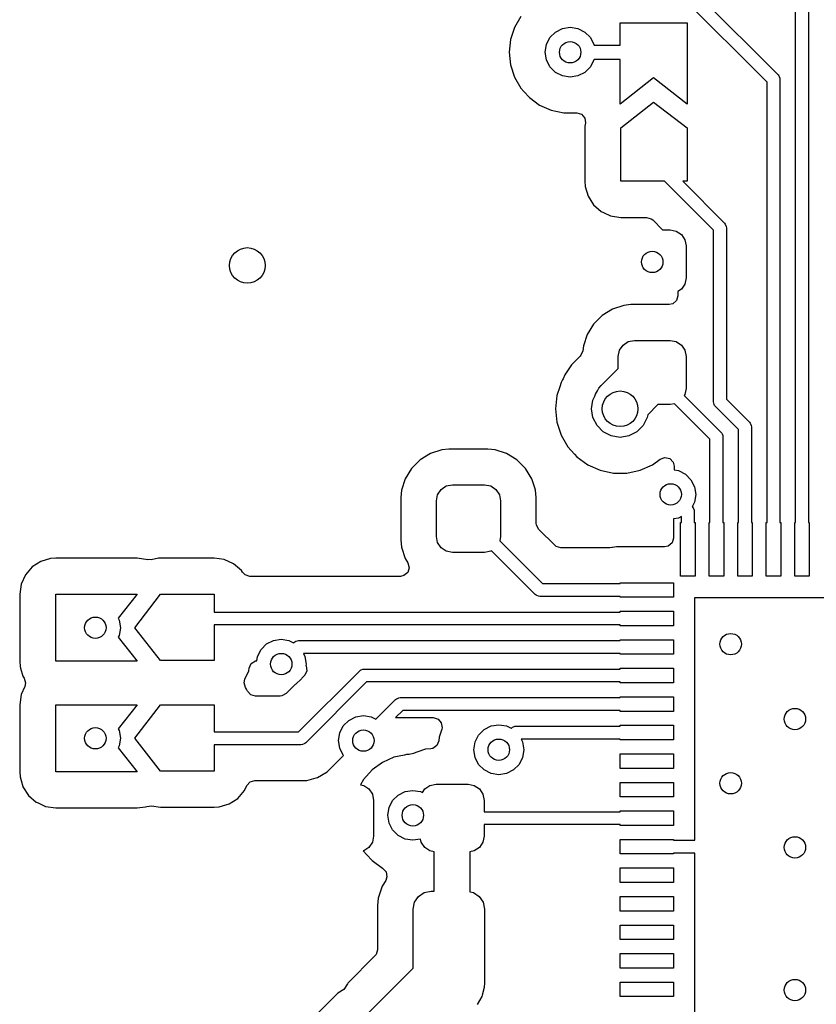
# Model space of a CAD drawing. Extents: x 70 to 224, y -154 to -54.
# Tile 32 of 55: x 115 to 126, y -89 to -75. Entities that reach past the tile are written whole.
import ezdxf

# ---------------------------------------------------------------- set-up
doc = ezdxf.new("R2010")
doc.units = 0
doc.layers.add('BLACK', color=7, linetype='CONTINUOUS')

msp = doc.modelspace()

# ---------------------------------------------------------------- linework, layer by layer
at = {"layer": 'BLACK', "linetype": 'CONTINUOUS'}
for p, q in [((118.560834, -68.81636), (125.563639, -75.819166)), ((125.41, -75.920085), (118.459914, -68.97)), ((125.809999, -82.094899), (125.809999, -74.20142)), ((125.989999, -74.18901), (125.989999, -82.094899)), ((121.95814, -74.997336), (121.86875, -75.152164)), ((123.35, -75.4), (123.35, -75.09)), ((123.35, -75.09), (124.29, -75.09)), ((124.29, -75.09), (124.29, -76.23)), ((121.868747, -75.15217), (121.813504, -75.322192)), ((121.86875, -75.152164), (121.868747, -75.15217)), ((122.366844, -75.294275), (122.444275, -75.216844)), ((122.444275, -75.216844), (122.541844, -75.16713)), ((122.541844, -75.16713), (122.65, -75.15)), ((122.65, -75.15), (122.758156, -75.16713)), ((122.758156, -75.16713), (122.855725, -75.216844)), ((122.855725, -75.216844), (122.933156, -75.294275)), ((121.813503, -75.322194), (121.794815, -75.5)), ((121.813504, -75.322192), (121.813503, -75.322194)), ((122.31713, -75.391844), (122.366844, -75.294275)), ((122.933156, -75.294275), (122.98287, -75.391844)), ((121.794815, -75.5), (121.813503, -75.677805)), ((122.3, -75.5), (122.31713, -75.391844)), ((122.31713, -75.608156), (122.3, -75.5)), ((122.98287, -75.391844), (122.984162, -75.4)), ((122.984162, -75.4), (123.35, -75.4)), ((122.366844, -75.705725), (122.31713, -75.608156)), ((122.98287, -75.608156), (122.933156, -75.705725)), ((122.984162, -75.6), (122.98287, -75.608156)), ((123.35, -75.6), (122.984162, -75.6)), ((123.35, -76.23), (123.35, -75.6)), ((121.813503, -75.677805), (121.813504, -75.677807)), ((121.813504, -75.677807), (121.868747, -75.847829)), ((122.444275, -75.783156), (122.366844, -75.705725)), ((122.541844, -75.83287), (122.444275, -75.783156)), ((122.855725, -75.783156), (122.758156, -75.83287)), ((122.933156, -75.705725), (122.855725, -75.783156)), ((121.868747, -75.847829), (121.86875, -75.847835)), ((121.86875, -75.847835), (121.958141, -76.002665)), ((122.65, -75.85), (122.541844, -75.83287)), ((122.758156, -75.83287), (122.65, -75.85)), ((123.82, -75.86), (123.35, -76.23)), ((124.29, -76.23), (123.82, -75.86)), ((125.41, -82.094899), (125.41, -75.920085)), ((125.563639, -75.819166), (125.574832, -75.832804)), ((125.574832, -75.832804), (125.578768, -75.842306)), ((125.578768, -75.842306), (125.588271, -75.865248)), ((125.588271, -75.865248), (125.59, -75.882806)), ((125.59, -75.882806), (125.59, -82.094899)), ((121.958141, -76.002665), (121.999812, -76.048946)), ((121.999812, -76.048946), (122.077764, -76.135521)), ((122.077764, -76.135521), (122.077767, -76.135523)), ((122.077767, -76.135523), (122.07777, -76.135526)), ((122.07777, -76.135526), (122.222407, -76.240612)), ((123.36, -76.56), (123.82, -76.2)), ((123.82, -76.2), (124.29, -76.56)), ((122.222407, -76.240612), (122.385733, -76.313329)), ((122.385733, -76.313329), (122.560609, -76.3505)), ((122.560609, -76.3505), (122.56061, -76.3505)), ((122.56061, -76.3505), (122.741518, -76.3505)), ((122.741518, -76.3505), (122.808557, -76.370185)), ((122.808557, -76.370185), (122.854312, -76.422989)), ((122.854312, -76.422989), (122.864255, -76.492145)), ((122.857609, -76.538376), (122.8545, -76.560001)), ((122.8545, -76.560001), (122.8545, -77.310002)), ((122.864255, -76.492145), (122.857609, -76.538376)), ((123.36, -77.31), (123.36, -76.56)), ((124.29, -76.56), (124.29, -77.31)), ((122.8545, -77.310002), (122.859644, -77.38194)), ((123.97272, -77.31), (123.36, -77.31)), ((124.66, -77.997279), (123.97272, -77.31)), ((124.29, -77.31), (124.22728, -77.31)), ((124.22728, -77.31), (124.81364, -77.896361)), ((122.859644, -77.38194), (122.900182, -77.519994)), ((122.900182, -77.519994), (122.977967, -77.64103)), ((122.977967, -77.64103), (122.977971, -77.641034)), ((122.977971, -77.641034), (123.048525, -77.70217)), ((123.048525, -77.70217), (123.086706, -77.735254)), ((123.086706, -77.735254), (123.117903, -77.749501)), ((123.117903, -77.749501), (123.21758, -77.795023)), ((123.21758, -77.795023), (123.217583, -77.795023)), ((123.217583, -77.795023), (123.217584, -77.795024)), ((123.217584, -77.795024), (123.36, -77.8155)), ((123.36, -77.8155), (123.719045, -77.8155)), ((123.719045, -77.8155), (123.786084, -77.835185)), ((123.786084, -77.835185), (123.806726, -77.851819)), ((123.806726, -77.851819), (123.944907, -77.99)), ((123.944907, -77.99), (124.05, -77.99)), ((124.05, -77.99), (124.136104, -78.007127)), ((124.66, -80.402598), (124.66, -77.997279)), ((124.81364, -77.896361), (124.824833, -77.909999)), ((124.824833, -77.909999), (124.838023, -77.941844)), ((124.838023, -77.941844), (124.838271, -77.942442)), ((124.838271, -77.942442), (124.84, -77.96)), ((124.84, -77.96), (124.84, -80.365318)), ((124.136104, -78.007127), (124.209099, -78.055901)), ((124.209099, -78.055901), (124.257873, -78.128896)), ((124.257873, -78.128896), (124.275, -78.215)), ((124.275, -78.215), (124.275, -78.665)), ((124.275, -78.665), (124.257873, -78.751104)), ((124.209099, -78.824099), (124.1595, -78.85724)), ((124.257873, -78.751104), (124.209099, -78.824099)), ((124.1595, -78.9155), (124.139815, -78.982539)), ((124.1595, -78.85724), (124.1595, -78.9155)), ((123.241294, -79.103001), (123.096959, -79.192029)), ((123.241305, -79.102996), (123.241294, -79.103001)), ((123.402289, -79.049651), (123.241305, -79.102996)), ((123.402292, -79.04965), (123.402289, -79.049651)), ((123.501644, -79.039501), (123.402292, -79.04965)), ((123.501662, -79.0395), (123.501644, -79.039501)), ((124.0355, -79.0395), (123.501662, -79.0395)), ((124.087011, -79.028294), (124.0355, -79.0395)), ((124.139815, -78.982539), (124.087011, -79.028294)), ((123.096955, -79.192032), (122.977032, -79.311955)), ((123.096959, -79.192029), (123.096955, -79.192032)), ((122.977029, -79.311959), (122.888001, -79.456294)), ((122.977032, -79.311955), (122.977029, -79.311959)), ((122.887996, -79.456305), (122.834651, -79.61729)), ((122.888001, -79.456294), (122.887996, -79.456305)), ((122.834651, -79.61729), (122.827765, -79.684689)), ((123.342127, -79.678896), (123.390901, -79.605901)), ((123.390901, -79.605901), (123.463896, -79.557127)), ((123.463896, -79.557127), (123.55, -79.54)), ((123.55, -79.54), (124.05, -79.54)), ((124.05, -79.54), (124.136104, -79.557127)), ((124.136104, -79.557127), (124.209099, -79.605901)), ((124.209099, -79.605901), (124.257873, -79.678896)), ((122.791899, -79.759956), (122.669957, -79.881897)), ((122.79213, -79.759725), (122.791899, -79.759956)), ((122.792319, -79.759535), (122.79213, -79.759725)), ((122.801368, -79.74938), (122.792319, -79.759535)), ((122.827765, -79.684689), (122.801368, -79.74938)), ((123.325, -79.765), (123.342127, -79.678896)), ((123.325, -79.93467), (123.325, -79.765)), ((124.257873, -79.678896), (124.275, -79.765)), ((124.275, -79.765), (124.275, -80.215)), ((122.669951, -79.881905), (122.574143, -80.025292)), ((122.669957, -79.881897), (122.669951, -79.881905)), ((123.084835, -80.174835), (123.325, -79.93467)), ((122.574141, -80.025296), (122.551551, -80.079829)), ((122.574143, -80.025292), (122.574141, -80.025296)), ((122.503148, -80.192262), (122.464326, -80.311744)), ((122.52282, -80.131718), (122.503148, -80.192262)), ((122.522823, -80.13171), (122.52282, -80.131718)), ((122.544382, -80.094366), (122.522823, -80.13171)), ((122.551551, -80.079829), (122.544382, -80.094366)), ((123.031537, -80.24801), (123.052492, -80.211714)), ((123.052492, -80.211714), (123.0525, -80.211705)), ((123.0525, -80.211705), (123.084835, -80.174835)), ((122.464326, -80.311744), (122.44454, -80.5)), ((122.969577, -80.376393), (122.996065, -80.324407)), ((122.996065, -80.324407), (123.003545, -80.296493)), ((123.003545, -80.296493), (123.031537, -80.24801)), ((124.257873, -80.301104), (124.250066, -80.312787)), ((124.250066, -80.312787), (124.763639, -80.82636)), ((124.275, -80.215), (124.257873, -80.301104)), ((122.95, -80.5), (122.969577, -80.376393)), ((123.88033, -80.44), (123.736764, -80.583565)), ((124.05, -80.44), (123.88033, -80.44)), ((124.110655, -80.427934), (124.05, -80.44)), ((124.609999, -80.927278), (124.110655, -80.427934)), ((124.661729, -80.420156), (124.66, -80.402598)), ((124.669949, -80.44), (124.661729, -80.420156)), ((124.675168, -80.4526), (124.669949, -80.44)), ((124.68636, -80.466238), (124.675168, -80.4526)), ((125.010001, -80.789878), (124.68636, -80.466238)), ((124.84, -80.365318), (125.16364, -80.688959)), ((122.44454, -80.5), (122.464326, -80.688256)), ((122.969577, -80.623607), (122.95, -80.5)), ((123.026393, -80.735114), (122.969577, -80.623607)), ((123.730423, -80.623607), (123.673607, -80.735114)), ((123.736764, -80.583565), (123.730423, -80.623607)), ((122.464326, -80.688256), (122.464327, -80.688259)), ((122.464327, -80.688259), (122.522818, -80.868277)), ((123.114886, -80.823607), (123.026393, -80.735114)), ((123.673607, -80.735114), (123.585114, -80.823607)), ((125.16364, -80.688959), (125.174833, -80.702597)), ((125.174833, -80.702597), (125.177806, -80.709776)), ((125.177806, -80.709776), (125.188272, -80.735041)), ((125.188272, -80.735041), (125.190001, -80.752599)), ((125.190001, -80.752599), (125.190001, -82.094899)), ((122.522818, -80.868277), (122.522821, -80.868284)), ((122.522821, -80.868284), (122.617467, -81.032216)), ((123.226393, -80.880423), (123.114886, -80.823607)), ((123.35, -80.9), (123.226393, -80.880423)), ((123.473607, -80.880423), (123.35, -80.9)), ((123.585114, -80.823607), (123.473607, -80.880423)), ((124.763639, -80.82636), (124.774832, -80.839998)), ((124.774832, -80.839998), (124.779435, -80.851112)), ((124.779435, -80.851112), (124.78827, -80.872441)), ((124.78827, -80.872441), (124.789999, -80.889999)), ((124.789999, -80.889999), (124.789999, -82.094899)), ((125.010001, -82.094899), (125.010001, -80.789878)), ((122.617467, -81.032216), (122.709647, -81.134592)), ((124.609999, -82.094899), (124.609999, -80.927278)), ((120.691294, -81.128001), (120.546959, -81.217029)), ((120.691305, -81.127996), (120.691294, -81.128001)), ((120.852289, -81.074651), (120.691305, -81.127996)), ((120.852292, -81.07465), (120.852289, -81.074651)), ((120.951644, -81.064501), (120.852292, -81.07465)), ((120.951662, -81.0645), (120.951644, -81.064501)), ((121.498346, -81.0645), (120.951662, -81.0645)), ((121.597709, -81.074651), (121.498346, -81.0645)), ((121.758694, -81.127996), (121.597709, -81.074651)), ((121.758697, -81.127997), (121.758694, -81.127996)), ((121.758699, -81.127998), (121.758697, -81.127997)), ((121.758705, -81.128001), (121.758699, -81.127998)), ((121.90304, -81.217029), (121.758705, -81.128001)), ((122.709647, -81.134592), (122.744129, -81.172888)), ((122.744129, -81.172888), (122.897265, -81.284148)), ((123.912614, -81.204316), (123.97842, -81.180836)), ((123.97842, -81.180836), (124.046474, -81.196661)), ((120.546955, -81.217032), (120.427032, -81.336955)), ((120.546959, -81.217029), (120.546955, -81.217032)), ((121.903044, -81.217032), (121.90304, -81.217029)), ((122.022967, -81.336955), (121.903044, -81.217032)), ((122.897265, -81.284148), (122.89727, -81.284151)), ((122.89727, -81.284151), (123.070192, -81.361142)), ((123.629803, -81.361144), (123.80273, -81.284151)), ((123.80273, -81.284151), (123.912614, -81.204316)), ((124.046474, -81.196661), (124.095169, -81.246767)), ((124.095169, -81.246767), (124.109499, -81.304634)), ((124.109499, -81.304634), (124.109499, -81.357839)), ((120.427029, -81.336959), (120.338001, -81.481294)), ((120.427032, -81.336955), (120.427029, -81.336959)), ((122.02297, -81.336959), (122.022967, -81.336955)), ((122.111998, -81.481294), (122.02297, -81.336959)), ((123.070192, -81.361142), (123.070197, -81.361144)), ((123.070197, -81.361144), (123.255354, -81.4005)), ((123.255354, -81.4005), (123.255355, -81.4005)), ((123.255355, -81.4005), (123.444644, -81.4005)), ((123.444644, -81.4005), (123.444646, -81.4005)), ((123.444646, -81.4005), (123.629803, -81.361144)), ((124.109499, -81.357839), (124.168156, -81.36713)), ((124.168156, -81.36713), (124.265725, -81.416844)), ((124.265725, -81.416844), (124.343156, -81.494275)), ((120.337996, -81.481305), (120.284651, -81.64229)), ((120.338001, -81.481294), (120.337996, -81.481305)), ((120.840901, -81.630901), (120.913896, -81.582127)), ((120.913896, -81.582127), (121, -81.565)), ((121, -81.565), (121.45, -81.565)), ((121.45, -81.565), (121.536104, -81.582127)), ((121.536104, -81.582127), (121.609099, -81.630901)), ((122.111999, -81.481297), (122.111998, -81.481294)), ((122.112003, -81.481303), (122.111999, -81.481297)), ((122.153414, -81.606274), (122.112003, -81.481303)), ((124.343156, -81.494275), (124.39287, -81.591844)), ((124.39287, -81.591844), (124.41, -81.7)), ((120.284651, -81.64229), (120.2745, -81.741647)), ((120.775, -81.79), (120.792127, -81.703896)), ((120.792127, -81.703896), (120.840901, -81.630901)), ((121.609099, -81.630901), (121.657873, -81.703896)), ((121.657873, -81.703896), (121.675, -81.79)), ((122.165348, -81.642289), (122.153414, -81.606274)), ((122.165349, -81.642292), (122.165348, -81.642289)), ((122.175498, -81.741644), (122.165349, -81.642292)), ((124.41, -81.7), (124.39287, -81.808156)), ((120.2745, -81.741647), (120.2745, -82.338337)), ((120.775, -82.29), (120.775, -81.79)), ((121.675, -81.79), (121.675, -82.29)), ((122.175499, -81.741662), (122.175498, -81.741644)), ((122.175499, -82.104044), (122.175499, -81.741662)), ((124.39287, -81.808156), (124.359981, -81.872702)), ((124.359981, -81.872702), (124.363639, -81.87636)), ((124.363639, -81.87636), (124.374832, -81.889998)), ((124.374832, -81.889998), (124.374832, -81.889999)), ((124.374832, -81.889999), (124.388271, -81.922442)), ((124.388271, -81.922442), (124.39, -81.94)), ((124.39, -81.94), (124.39, -82.094899)), ((122.178333, -82.130402), (122.175499, -82.104044)), ((122.211818, -82.191725), (122.178333, -82.130402)), ((124.0975, -82.047015), (124.097499, -82.047034)), ((124.097499, -82.047034), (124.097499, -82.313502)), ((124.097823, -82.044009), (124.0975, -82.047015)), ((124.168156, -82.03287), (124.097823, -82.044009)), ((124.21, -82.011549), (124.168156, -82.03287)), ((124.198, -82.844899), (124.198, -82.094899)), ((124.198, -82.094899), (124.21, -82.094899)), ((124.21, -82.094899), (124.21, -82.011549)), ((124.39, -82.094899), (124.402, -82.094899)), ((124.402, -82.094899), (124.402, -82.844899)), ((124.597999, -82.844899), (124.597999, -82.094899)), ((124.597999, -82.094899), (124.609999, -82.094899)), ((124.789999, -82.094899), (124.801999, -82.094899)), ((124.801999, -82.094899), (124.801999, -82.844899)), ((124.998001, -82.844899), (124.998001, -82.094899)), ((124.998001, -82.094899), (125.010001, -82.094899)), ((125.190001, -82.094899), (125.202001, -82.094899)), ((125.202001, -82.094899), (125.202001, -82.844899)), ((125.398, -82.844899), (125.398, -82.094899)), ((125.398, -82.094899), (125.41, -82.094899)), ((125.59, -82.094899), (125.602, -82.094899)), ((125.602, -82.094899), (125.602, -82.844899)), ((125.797999, -82.844899), (125.797999, -82.094899)), ((125.797999, -82.094899), (125.809999, -82.094899)), ((125.989999, -82.094899), (126.001999, -82.094899)), ((126.001999, -82.094899), (126.001999, -82.844899)), ((122.433276, -82.413183), (122.211818, -82.191725)), ((120.2745, -82.338337), (120.274501, -82.338355)), ((120.274501, -82.338355), (120.28465, -82.437707)), ((120.792127, -82.376104), (120.775, -82.29)), ((120.840901, -82.449099), (120.792127, -82.376104)), ((121.675, -82.29), (121.662935, -82.350655)), ((121.662935, -82.350655), (122.262281, -82.950002)), ((122.453918, -82.429817), (122.433276, -82.413183)), ((124.077814, -82.380541), (124.02501, -82.426296)), ((124.097499, -82.313502), (124.077814, -82.380541)), ((120.28465, -82.437707), (120.284651, -82.43771)), ((120.284651, -82.43771), (120.337996, -82.598694)), ((120.913896, -82.497873), (120.840901, -82.449099)), ((121, -82.515), (120.913896, -82.497873)), ((121.45, -82.515), (121, -82.515)), ((121.536104, -82.497873), (121.45, -82.515)), ((121.547787, -82.490066), (121.536104, -82.497873)), ((122.161362, -83.103641), (121.547787, -82.490066)), ((122.520957, -82.449502), (122.453918, -82.429817)), ((123.203955, -82.449502), (122.520957, -82.449502)), ((123.233414, -82.444188), (123.203955, -82.449502)), ((123.23377, -82.445694), (123.233414, -82.444188)), ((123.241313, -82.443911), (123.23377, -82.445694)), ((123.300924, -82.437503), (123.241313, -82.443911)), ((123.30093, -82.437502), (123.300924, -82.437503)), ((123.973499, -82.437502), (123.30093, -82.437502)), ((124.02501, -82.426296), (123.973499, -82.437502)), ((115.230005, -82.640182), (115.108969, -82.717967)), ((115.368059, -82.599644), (115.230005, -82.640182)), ((115.439997, -82.5945), (115.368059, -82.599644)), ((115.44, -82.5945), (115.439997, -82.5945)), ((116.58, -82.5945), (115.44, -82.5945)), ((116.731195, -82.616238), (116.58, -82.5945)), ((116.731469, -82.614331), (116.731195, -82.616238)), ((116.778328, -82.616262), (116.731469, -82.614331)), ((116.879505, -82.595421), (116.778328, -82.616262)), ((116.91, -82.5945), (116.879505, -82.595421)), ((117.66, -82.5945), (116.91, -82.5945)), ((117.802414, -82.614975), (117.66, -82.5945)), ((117.802419, -82.614976), (117.802414, -82.614975)), ((117.93329, -82.674744), (117.802419, -82.614976)), ((117.933294, -82.674746), (117.93329, -82.674744)), ((117.933297, -82.674748), (117.933294, -82.674746)), ((117.933299, -82.67475), (117.933297, -82.674748)), ((118.042028, -82.768965), (117.933299, -82.67475)), ((120.337996, -82.598694), (120.338001, -82.598705)), ((120.338001, -82.598705), (120.376058, -82.660404)), ((120.376058, -82.660404), (120.394499, -82.727796)), ((115.014744, -82.826709), (114.954976, -82.95758)), ((115.01475, -82.8267), (115.014744, -82.826709)), ((115.108965, -82.717971), (115.01475, -82.8267)), ((115.108969, -82.717967), (115.108965, -82.717971)), ((118.042033, -82.768971), (118.042028, -82.768965)), ((118.057182, -82.792542), (118.042033, -82.768971)), ((118.094457, -82.829816), (118.057182, -82.792542)), ((118.161496, -82.849501), (118.094457, -82.829816)), ((120.373577, -82.79446), (120.319935, -82.83923)), ((120.394499, -82.727796), (120.373577, -82.79446)), ((114.954975, -82.957585), (114.9345, -83.099999)), ((114.954976, -82.95758), (114.954975, -82.957585)), ((120.27052, -82.849501), (118.161496, -82.849501)), ((120.319935, -82.83923), (120.27052, -82.849501)), ((122.262281, -82.950002), (123.348801, -82.950002)), ((123.348801, -82.950002), (123.348801, -82.938002)), ((123.348801, -82.938002), (124.098801, -82.938002)), ((124.098801, -82.938002), (124.098801, -83.142002)), ((124.402, -82.844899), (124.198, -82.844899)), ((124.801999, -82.844899), (124.597999, -82.844899)), ((125.202001, -82.844899), (124.998001, -82.844899)), ((125.602, -82.844899), (125.398, -82.844899)), ((126.001999, -82.844899), (125.797999, -82.844899)), ((114.9345, -83.099999), (114.9345, -84.040002)), ((115.44, -84.04), (115.44, -83.1)), ((115.44, -83.1), (116.58, -83.1)), ((116.58, -83.1), (116.315158, -83.436419)), ((116.55, -83.57), (116.91, -83.1)), ((116.91, -83.1), (117.66, -83.1)), ((117.66, -83.1), (117.66, -83.350001)), ((122.175, -83.114834), (122.161362, -83.103641)), ((122.184502, -83.11877), (122.175, -83.114834)), ((122.207444, -83.128273), (122.184502, -83.11877)), ((122.225002, -83.130002), (122.207444, -83.128273)), ((123.348801, -83.130002), (122.225002, -83.130002)), ((123.348801, -83.142002), (123.348801, -83.130002)), ((124.098801, -83.142002), (123.348801, -83.142002)), ((124.3981, -86.549999), (124.3981, -83.1442)), ((124.3981, -83.1442), (128.609999, -83.1442)), ((117.66, -83.350001), (123.348801, -83.350001)), ((123.348801, -83.350001), (123.348801, -83.338001)), ((123.348801, -83.338001), (124.098801, -83.338001)), ((124.098801, -83.338001), (124.098801, -83.542001)), ((116.315158, -83.436419), (116.327907, -83.461439)), ((116.327907, -83.461439), (116.345037, -83.569595)), ((116.345037, -83.569595), (116.327907, -83.677751)), ((116.91, -84.03), (116.55, -83.57)), ((123.348801, -83.530001), (117.66, -83.530001)), ((117.66, -83.530001), (117.66, -84.03)), ((123.348801, -83.542001), (123.348801, -83.530001)), ((124.098801, -83.542001), (123.348801, -83.542001)), ((116.327907, -83.677751), (116.314908, -83.703262)), ((116.314908, -83.703262), (116.58, -84.04)), ((118.316844, -83.874276), (118.394275, -83.796845)), ((118.394275, -83.796845), (118.491844, -83.747131)), ((118.491844, -83.747131), (118.6, -83.730001)), ((118.6, -83.730001), (118.708156, -83.747131)), ((118.708156, -83.747131), (118.772702, -83.780019)), ((118.772702, -83.780019), (118.776362, -83.77636)), ((118.776362, -83.77636), (118.79, -83.765167)), ((118.79, -83.765167), (118.806221, -83.758448)), ((118.806221, -83.758448), (118.822443, -83.751729)), ((118.822443, -83.751729), (118.840001, -83.75)), ((118.840001, -83.75), (123.348801, -83.75)), ((123.348801, -83.75), (123.348801, -83.738)), ((123.348801, -83.738), (124.098801, -83.738)), ((124.098801, -83.738), (124.098801, -83.942)), ((118.26713, -83.971845), (118.316844, -83.874276)), ((123.348801, -83.93), (118.911549, -83.93)), ((118.911549, -83.93), (118.93287, -83.971845)), ((123.348801, -83.942), (123.348801, -83.93)), ((124.098801, -83.942), (123.348801, -83.942)), ((114.9345, -84.040002), (114.939644, -84.11194)), ((116.58, -84.04), (115.44, -84.04)), ((117.66, -84.03), (116.91, -84.03)), ((118.150137, -84.136854), (118.179162, -84.073299)), ((118.179162, -84.073299), (118.23794, -84.035524)), ((118.23794, -84.035524), (118.257489, -84.032713)), ((118.257489, -84.032713), (118.26713, -83.971845)), ((118.93287, -83.971845), (118.95, -84.080001)), ((118.95, -84.080001), (118.946587, -84.101546)), ((114.939644, -84.11194), (114.94696, -84.136854)), ((114.94696, -84.136854), (114.980181, -84.249992)), ((118.091239, -84.290187), (118.145024, -84.172416)), ((118.145024, -84.172416), (118.150137, -84.136854)), ((118.84272, -85.03), (119.696361, -84.17636)), ((118.957782, -84.172148), (118.928757, -84.235704)), ((118.946587, -84.101546), (118.947838, -84.10299)), ((118.947838, -84.10299), (118.957782, -84.172148)), ((119.696361, -84.17636), (119.709999, -84.165167)), ((119.709999, -84.165167), (119.719501, -84.16123)), ((119.719501, -84.16123), (119.742443, -84.151728)), ((119.742443, -84.151728), (119.760001, -84.149999)), ((119.760001, -84.149999), (123.348801, -84.149999)), ((123.348801, -84.149999), (123.348801, -84.137999)), ((123.348801, -84.137999), (124.098801, -84.137999)), ((124.098801, -84.137999), (124.098801, -84.341999)), ((114.980181, -84.249992), (114.980182, -84.249993)), ((114.980182, -84.249993), (114.99761, -84.277112)), ((114.99761, -84.277112), (115.017294, -84.344152)), ((115.017294, -84.344152), (115.006088, -84.395662)), ((118.080035, -84.341695), (118.091239, -84.290187)), ((118.099719, -84.408732), (118.080035, -84.341695)), ((118.883156, -84.285726), (118.805725, -84.363157)), ((118.887285, -84.277621), (118.883156, -84.285726)), ((118.922725, -84.242182), (118.887285, -84.277621)), ((118.928757, -84.235704), (118.922725, -84.242182)), ((119.79728, -84.329999), (118.94364, -85.18364)), ((123.348801, -84.329999), (119.79728, -84.329999)), ((123.348801, -84.341999), (123.348801, -84.329999)), ((124.098801, -84.341999), (123.348801, -84.341999)), ((115.006088, -84.395662), (114.954977, -84.507577)), ((118.11372, -84.430518), (118.099719, -84.408732)), ((118.119819, -84.440008), (118.11372, -84.430518)), ((118.119945, -84.440437), (118.119819, -84.440008)), ((118.126128, -84.457011), (118.119945, -84.440437)), ((118.171883, -84.509815), (118.126128, -84.457011)), ((118.671726, -84.493181), (118.610403, -84.526666)), ((118.79762, -84.367286), (118.671726, -84.493181)), ((118.805725, -84.363157), (118.79762, -84.367286)), ((114.954975, -84.507585), (114.9345, -84.649999)), ((114.954977, -84.507577), (114.954975, -84.507585)), ((118.238922, -84.5295), (118.171883, -84.509815)), ((118.584045, -84.5295), (118.238922, -84.5295)), ((118.610403, -84.526666), (118.584045, -84.5295)), ((119.925251, -84.852567), (120.201457, -84.576362)), ((120.201457, -84.576362), (120.215095, -84.565169)), ((120.215095, -84.565169), (120.227874, -84.559876)), ((120.227874, -84.559876), (120.247539, -84.55173)), ((120.247539, -84.55173), (120.265097, -84.550001)), ((120.265097, -84.550001), (123.348801, -84.550001)), ((123.348801, -84.550001), (123.348801, -84.538001)), ((123.348801, -84.538001), (124.098801, -84.538001)), ((124.098801, -84.538001), (124.098801, -84.742001)), ((114.9345, -84.649999), (114.9345, -85.590002)), ((115.44, -85.59), (115.44, -84.65)), ((115.44, -84.65), (116.58, -84.65)), ((116.58, -84.65), (116.315158, -84.986419)), ((116.55, -85.12), (116.91, -84.65)), ((116.91, -84.65), (117.66, -84.65)), ((117.66, -84.65), (117.66, -85.03)), ((120.302376, -84.730001), (120.201878, -84.830499)), ((123.348801, -84.730001), (120.302376, -84.730001)), ((123.348801, -84.742001), (123.348801, -84.730001)), ((124.098801, -84.742001), (123.348801, -84.742001)), ((119.469393, -84.946824), (119.546824, -84.869393)), ((119.546824, -84.869393), (119.644393, -84.819679)), ((119.644393, -84.819679), (119.752549, -84.802549)), ((119.752549, -84.802549), (119.860705, -84.819679)), ((119.860705, -84.819679), (119.925251, -84.852567)), ((120.201878, -84.830499), (120.731112, -84.830499)), ((120.731112, -84.830499), (120.798151, -84.850184)), ((120.798151, -84.850184), (120.843906, -84.902988)), ((120.843906, -84.902988), (120.85385, -84.972146)), ((116.315158, -84.986419), (116.327907, -85.011439)), ((116.327907, -85.011439), (116.345037, -85.119595)), ((117.66, -85.03), (118.84272, -85.03)), ((119.402549, -85.152549), (119.419679, -85.044393)), ((119.419679, -85.044393), (119.469393, -84.946824)), ((120.849043, -84.992817), (120.813504, -85.102193)), ((120.85385, -84.972146), (120.849043, -84.992817)), ((121.366844, -85.074276), (121.444275, -84.996845)), ((121.444275, -84.996845), (121.541844, -84.947131)), ((121.541844, -84.947131), (121.65, -84.930001)), ((121.65, -84.930001), (121.758156, -84.947131)), ((121.758156, -84.947131), (121.822702, -84.980019)), ((121.822702, -84.980019), (121.826362, -84.97636)), ((121.826362, -84.97636), (121.84, -84.965167)), ((121.84, -84.965167), (121.856221, -84.958448)), ((121.856221, -84.958448), (121.872443, -84.951729)), ((121.872443, -84.951729), (121.890001, -84.95)), ((121.890001, -84.95), (123.348801, -84.95)), ((123.348801, -84.95), (123.348801, -84.938)), ((123.348801, -84.938), (124.098801, -84.938)), ((124.098801, -84.938), (124.098801, -85.142)), ((116.345037, -85.119595), (116.327907, -85.227751)), ((116.91, -85.58), (116.55, -85.12)), ((118.94364, -85.18364), (118.930002, -85.194832)), ((119.419679, -85.260705), (119.402549, -85.152549)), ((120.807782, -85.156618), (120.781197, -85.221232)), ((120.813502, -85.102204), (120.807782, -85.156618)), ((120.813504, -85.102193), (120.813502, -85.102204)), ((121.3, -85.280001), (121.31713, -85.171845)), ((121.31713, -85.171845), (121.366844, -85.074276)), ((123.348801, -85.13), (121.961549, -85.13)), ((121.961549, -85.13), (121.98287, -85.171845)), ((121.98287, -85.171845), (122, -85.280001)), ((123.348801, -85.142), (123.348801, -85.13)), ((124.098801, -85.142), (123.348801, -85.142)), ((116.327907, -85.227751), (116.314908, -85.253262)), ((116.314908, -85.253262), (116.58, -85.59)), ((118.88, -85.21), (117.66, -85.21)), ((117.66, -85.21), (117.66, -85.58)), ((118.897558, -85.208271), (118.88, -85.21)), ((118.920668, -85.198698), (118.897558, -85.208271)), ((118.930002, -85.194832), (118.920668, -85.198698)), ((119.469393, -85.358274), (119.419679, -85.260705)), ((120.502082, -85.314483), (120.461302, -85.327997)), ((120.622288, -85.274651), (120.502082, -85.314483)), ((120.62229, -85.274651), (120.622288, -85.274651)), ((120.697065, -85.267012), (120.62229, -85.274651)), ((120.723899, -85.261216), (120.697065, -85.267012)), ((120.781197, -85.221232), (120.723899, -85.261216)), ((121.31713, -85.388157), (121.3, -85.280001)), ((122, -85.280001), (121.98287, -85.388157)), ((119.242575, -85.592518), (119.473106, -85.361987)), ((119.473106, -85.361987), (119.469393, -85.358274)), ((120.017407, -85.459387), (119.872767, -85.564475)), ((120.180727, -85.386672), (120.017407, -85.459387)), ((120.180732, -85.38667), (120.180727, -85.386672)), ((120.326529, -85.355681), (120.180732, -85.38667)), ((120.355608, -85.3495), (120.326529, -85.355681)), ((120.391273, -85.3495), (120.355608, -85.3495)), ((120.45637, -85.331039), (120.391273, -85.3495)), ((120.4613, -85.327998), (120.45637, -85.331039)), ((120.461302, -85.327997), (120.4613, -85.327997)), ((120.4613, -85.327997), (120.4613, -85.327998)), ((121.366844, -85.485726), (121.31713, -85.388157)), ((121.98287, -85.388157), (121.933156, -85.485726)), ((123.348801, -85.541999), (123.348801, -85.337999)), ((123.348801, -85.337999), (124.098801, -85.337999)), ((124.098801, -85.337999), (124.098801, -85.541999)), ((114.9345, -85.590002), (114.939644, -85.66194)), ((116.58, -85.59), (115.44, -85.59)), ((117.66, -85.58), (116.91, -85.58)), ((119.107925, -85.670258), (119.242575, -85.592518)), ((119.872767, -85.564475), (119.753139, -85.697336)), ((121.444275, -85.563157), (121.366844, -85.485726)), ((121.541844, -85.612871), (121.444275, -85.563157)), ((121.855725, -85.563157), (121.758156, -85.612871)), ((121.933156, -85.485726), (121.855725, -85.563157)), ((124.098801, -85.541999), (123.348801, -85.541999)), ((114.939644, -85.66194), (114.954642, -85.713015)), ((114.954642, -85.713015), (114.979409, -85.797364)), ((118.117362, -85.782988), (118.163117, -85.730184)), ((118.163117, -85.730184), (118.230156, -85.7105)), ((118.230156, -85.7105), (118.957739, -85.7105)), ((118.957739, -85.7105), (118.957741, -85.7105)), ((118.957741, -85.7105), (119.089298, -85.675249)), ((119.089298, -85.675249), (119.107925, -85.670258)), ((119.753139, -85.697336), (119.709533, -85.772863)), ((121.65, -85.630001), (121.541844, -85.612871)), ((121.758156, -85.612871), (121.65, -85.630001)), ((114.979409, -85.797364), (114.980182, -85.799994)), ((114.980182, -85.799994), (115.057967, -85.92103)), ((117.991032, -85.962031), (118.085254, -85.853294)), ((118.085254, -85.853294), (118.117362, -85.782988)), ((119.709533, -85.772863), (119.756103, -85.782127)), ((119.756103, -85.782127), (119.829098, -85.830901)), ((119.829098, -85.830901), (119.877872, -85.903896)), ((120.239274, -85.916844), (120.336843, -85.86713)), ((120.336843, -85.86713), (120.444999, -85.85)), ((120.444999, -85.85), (120.553155, -85.86713)), ((120.553155, -85.86713), (120.578174, -85.879878)), ((120.578174, -85.879878), (120.6109, -85.830901)), ((120.6109, -85.830901), (120.683895, -85.782127)), ((120.683895, -85.782127), (120.769999, -85.765)), ((120.769999, -85.765), (121.219999, -85.765)), ((121.219999, -85.765), (121.306103, -85.782127)), ((121.306103, -85.782127), (121.379098, -85.830901)), ((121.379098, -85.830901), (121.427872, -85.903896)), ((123.348801, -85.942001), (123.348801, -85.738001)), ((123.348801, -85.738001), (124.098801, -85.738001)), ((124.098801, -85.738001), (124.098801, -85.942001)), ((115.057967, -85.92103), (115.057971, -85.921034)), ((115.057971, -85.921034), (115.1667, -86.015249)), ((117.869992, -86.039819), (117.991032, -85.962031)), ((119.877872, -85.903896), (119.894999, -85.99)), ((119.894999, -85.99), (119.894999, -86.49)), ((120.112129, -86.091844), (120.161843, -85.994275)), ((120.161843, -85.994275), (120.239274, -85.916844)), ((121.427872, -85.903896), (121.444999, -85.99)), ((121.444999, -85.99), (121.444999, -86.15)), ((124.098801, -85.942001), (123.348801, -85.942001)), ((115.1667, -86.015249), (115.166706, -86.015254)), ((115.166706, -86.015254), (115.191855, -86.026739)), ((115.191855, -86.026739), (115.29758, -86.075023)), ((115.29758, -86.075023), (115.297583, -86.075023)), ((115.297583, -86.075023), (115.297584, -86.075024)), ((115.297584, -86.075024), (115.44, -86.0955)), ((115.44, -86.0955), (115.440003, -86.0955)), ((115.440003, -86.0955), (116.58, -86.0955)), ((116.58, -86.0955), (116.699427, -86.08119)), ((116.699427, -86.08119), (116.716223, -86.074455)), ((116.716223, -86.074455), (116.780013, -86.066811)), ((116.780013, -86.066811), (116.91, -86.0855)), ((116.91, -86.0855), (116.910003, -86.0855)), ((116.910003, -86.0855), (117.66, -86.0855)), ((117.66, -86.0855), (117.73194, -86.080355)), ((117.73194, -86.080355), (117.869992, -86.039819)), ((120.094999, -86.2), (120.112129, -86.091844)), ((121.444999, -86.15), (123.348801, -86.15)), ((123.348801, -86.15), (123.348801, -86.138)), ((123.348801, -86.138), (124.098801, -86.138)), ((124.098801, -86.138), (124.098801, -86.342)), ((120.112129, -86.308156), (120.094999, -86.2)), ((120.161843, -86.405725), (120.112129, -86.308156)), ((120.239274, -86.483156), (120.161843, -86.405725)), ((123.348801, -86.33), (121.444999, -86.33)), ((121.444999, -86.33), (121.444999, -86.49)), ((123.348801, -86.342), (123.348801, -86.33)), ((124.098801, -86.342), (123.348801, -86.342)), ((119.894999, -86.49), (119.877872, -86.576104)), ((120.336843, -86.53287), (120.239274, -86.483156)), ((120.444999, -86.55), (120.336843, -86.53287)), ((120.553155, -86.53287), (120.444999, -86.55)), ((120.553492, -86.532698), (120.553155, -86.53287)), ((120.562126, -86.576104), (120.553492, -86.532698)), ((121.444999, -86.49), (121.427872, -86.576104)), ((123.348801, -86.741999), (123.348801, -86.537999)), ((123.348801, -86.537999), (124.098801, -86.537999)), ((124.098801, -86.537999), (124.098801, -86.549999)), ((124.098801, -86.549999), (124.3981, -86.549999)), ((119.756103, -86.697873), (119.750963, -86.698895)), ((119.750963, -86.698895), (119.75314, -86.702665)), ((119.75314, -86.702665), (119.794811, -86.748946)), ((119.829098, -86.649099), (119.756103, -86.697873)), ((119.877872, -86.576104), (119.829098, -86.649099)), ((120.6109, -86.649099), (120.562126, -86.576104)), ((120.683895, -86.697873), (120.6109, -86.649099)), ((120.744999, -86.710027), (120.683895, -86.697873)), ((121.306103, -86.697873), (121.244999, -86.710027)), ((121.379098, -86.649099), (121.306103, -86.697873)), ((121.427872, -86.576104), (121.379098, -86.649099)), ((119.794811, -86.748946), (119.872763, -86.835521)), ((119.872763, -86.835521), (119.872766, -86.835523)), ((119.872766, -86.835523), (119.872769, -86.835526)), ((119.872769, -86.835526), (120.017406, -86.940612)), ((120.744999, -87.265001), (120.744999, -86.710027)), ((121.244999, -86.710027), (121.244999, -87.273952)), ((124.098801, -86.741999), (123.348801, -86.741999)), ((124.3981, -86.729999), (124.098801, -86.729999)), ((124.098801, -86.729999), (124.098801, -86.741999)), ((124.3981, -92.1358), (124.3981, -86.729999)), ((120.017406, -86.940612), (120.017412, -86.940616)), ((120.017412, -86.940616), (120.02122, -86.942815)), ((120.02122, -86.942815), (120.069434, -86.993383)), ((123.348801, -87.142001), (123.348801, -86.938001)), ((123.348801, -86.938001), (124.098801, -86.938001)), ((124.098801, -86.938001), (124.098801, -87.142001)), ((120.064756, -87.115296), (120.015188, -87.19566)), ((120.082655, -87.061991), (120.064756, -87.115296)), ((120.069434, -86.993383), (120.082655, -87.061991)), ((120.011107, -87.207971), (119.959999, -87.362204)), ((120.015183, -87.195669), (120.011107, -87.207971)), ((120.015188, -87.19566), (120.015183, -87.195669)), ((124.098801, -87.142001), (123.348801, -87.142001)), ((119.959998, -87.362205), (119.949498, -87.464984)), ((119.959999, -87.362205), (119.959998, -87.362205)), ((119.959999, -87.362204), (119.959999, -87.362205)), ((120.469028, -87.41933), (120.523221, -87.338224)), ((120.523221, -87.338224), (120.604327, -87.284031)), ((120.604327, -87.284031), (120.699998, -87.265001)), ((120.699998, -87.265001), (120.744999, -87.265001)), ((121.244999, -87.273952), (121.295669, -87.284031)), ((121.295669, -87.284031), (121.376775, -87.338224)), ((121.376775, -87.338224), (121.430968, -87.41933)), ((123.348801, -87.542), (123.348801, -87.338)), ((123.348801, -87.338), (124.098801, -87.338)), ((124.098801, -87.338), (124.098801, -87.542)), ((119.949498, -87.464984), (119.949498, -88.084219)), ((120.449998, -87.515001), (120.469028, -87.41933)), ((120.449998, -87.989999), (120.449998, -87.515001)), ((121.430968, -87.41933), (121.449998, -87.515001)), ((121.449998, -87.515001), (121.449998, -87.949969)), ((124.098801, -87.542), (123.348801, -87.542)), ((123.348801, -87.942), (123.348801, -87.738)), ((123.348801, -87.738), (124.098801, -87.738)), ((124.098801, -87.738), (124.098801, -87.942)), ((124.098801, -87.942), (123.348801, -87.942)), ((119.949498, -88.084219), (119.929813, -88.151258)), ((120.449998, -87.990001), (120.449998, -87.989999)), ((120.449998, -88.342895), (120.449998, -87.990001)), ((121.449998, -87.949969), (121.45, -87.95)), ((121.45, -87.95), (121.45, -88.165431)), ((119.913179, -88.1719), (119.532599, -88.552479)), ((119.929813, -88.151258), (119.913179, -88.1719)), ((121.45, -88.165431), (121.449998, -88.165461)), ((121.449998, -88.165461), (121.449998, -88.550002)), ((123.348801, -88.341999), (123.348801, -88.137999)), ((123.348801, -88.137999), (124.098801, -88.137999)), ((124.098801, -88.137999), (124.098801, -88.341999)), ((115.346447, -93.446447), (120.449998, -88.342895)), ((124.098801, -88.341999), (123.348801, -88.341999)), ((119.53097, -88.560672), (119.476777, -88.641778)), ((119.532599, -88.552479), (119.53097, -88.560672)), ((121.445721, -88.615265), (121.417789, -88.719509)), ((121.449998, -88.550002), (121.445721, -88.615249)), ((121.445721, -88.615249), (121.445721, -88.615265)), ((123.348801, -88.742001), (123.348801, -88.538001)), ((123.348801, -88.538001), (124.098801, -88.538001)), ((124.098801, -88.538001), (124.098801, -88.742001)), ((119.387478, -88.6976), (115.964043, -92.121035)), ((119.395671, -88.695971), (119.387478, -88.6976)), ((119.476777, -88.641778), (119.395671, -88.695971)), ((121.411938, -88.741344), (121.346675, -88.854383)), ((121.417789, -88.719509), (121.411938, -88.741344)), ((124.098801, -88.742001), (123.348801, -88.742001))]:
    msp.add_line(p, q, dxfattribs=at)
at = {"layer": 'BLACK'}
for centre, radius in [((122.65, -75.5), 0.15), ((118.125, -78.49), 0.25), ((123.8, -78.44), 0.15), ((123.35, -80.5), 0.25), ((124.06, -81.7), 0.15), ((115.995037, -83.569595), 0.15), ((124.9, -83.8), 0.15), ((118.6, -84.080001), 0.15), ((125.8, -84.85), 0.15), ((115.995037, -85.119595), 0.15), ((119.752549, -85.152549), 0.15), ((121.65, -85.280001), 0.15), ((124.9, -85.75), 0.15), ((120.444999, -86.2), 0.15), ((125.8, -86.65), 0.15), ((125.8, -88.65), 0.15)]:
    msp.add_circle(centre, radius, dxfattribs=at)

doc.saveas('drawing.dxf')
